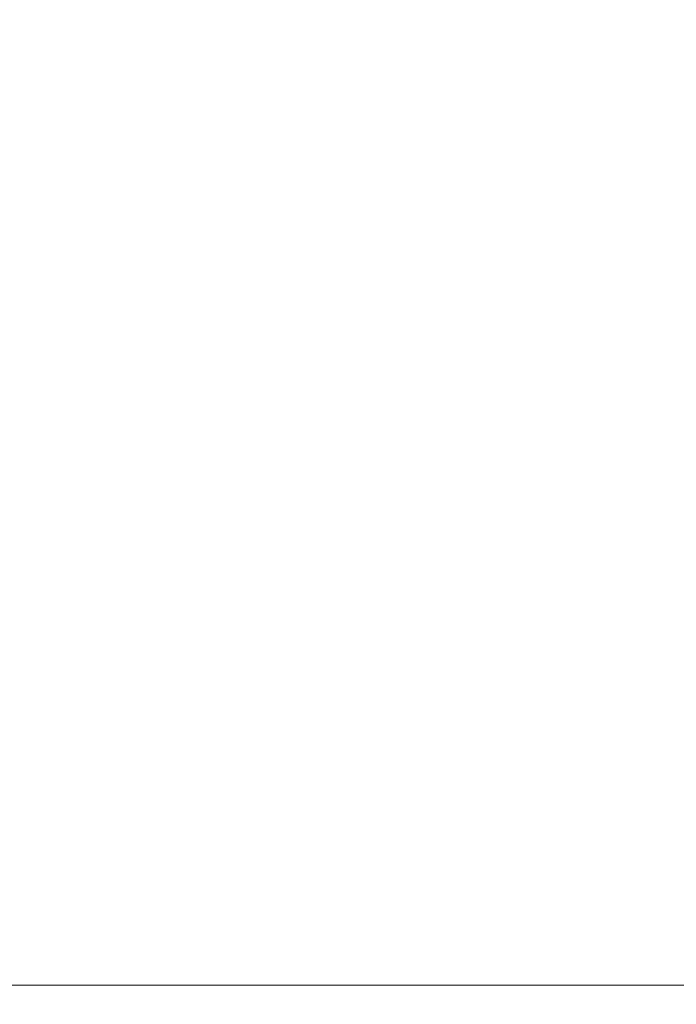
# Model space of a CAD drawing. Header units: millimetres. Extents: x -900 to 900, y -180 to 180.
# Tile 142 of 148: x 688.5 to 696.39, y 3.77 to 15.6. Entities that reach past the tile are written whole.
import ezdxf

# ---------------------------------------------------------------- set-up
doc = ezdxf.new("R2010")
doc.units = ezdxf.units.MM
doc.header["$LTSCALE"] = 25.4
doc.layers.add('None', color=7, linetype='Continuous', lineweight=9)
doc.layers.add('Tafelblad', color=7, linetype='Continuous', lineweight=9)

msp = doc.modelspace()

# ---------------------------------------------------------------- linework, layer by layer
at = {"layer": 'None', "color": 7, "linetype": 'Continuous', "lineweight": 9}
for points, invisible_edges in [([(687.012, 11.939, 291.365), (690.779, 11.939, 291.695), (690.779, 12, 291), (687.133, 12, 290.681)], 15), ([(690.779, 11.939, 248.305), (687.012, 11.939, 248.635), (687.133, 12, 249.319), (690.779, 12, 249)], 15), ([(687.133, 12, 290.681), (690.779, 12, 291), (690.779, 11.939, 290.305), (687.253, 11.939, 289.997)], 15), ([(690.779, 12, 249), (687.133, 12, 249.319), (687.253, 11.939, 250.003), (690.779, 11.939, 249.695)], 15), ([(690.779, 11.939, 291.695), (694.547, 11.939, 291.365), (694.426, 12, 290.681), (690.779, 12, 291)], 15), ([(694.547, 11.939, 248.635), (690.779, 11.939, 248.305), (690.779, 12, 249), (694.426, 12, 249.319)], 15), ([(690.779, 12, 291), (694.426, 12, 290.681), (694.305, 11.939, 289.997), (690.779, 11.939, 290.305)], 15), ([(694.426, 12, 249.319), (690.779, 12, 249), (690.779, 11.939, 249.695), (694.305, 11.939, 250.003)], 15), ([(694.426, 12, 290.681), (697.962, 12, 289.734), (697.724, 11.939, 289.081), (694.305, 11.939, 289.997)], 15), ([(697.962, 12, 250.266), (694.426, 12, 249.319), (694.305, 11.939, 250.003), (697.724, 11.939, 250.919)], 15), ([(694.547, 11.939, 291.365), (698.199, 11.939, 290.386), (697.962, 12, 289.734), (694.426, 12, 290.681)], 15), ([(698.199, 11.939, 249.614), (694.547, 11.939, 248.635), (694.426, 12, 249.319), (697.962, 12, 250.266)], 15), ([(686.895, 11.759, 292.028), (690.779, 11.759, 292.368), (690.779, 11.939, 291.695), (687.012, 11.939, 291.365)], 15), ([(690.779, 11.759, 247.632), (686.895, 11.759, 247.972), (687.012, 11.939, 248.635), (690.779, 11.939, 248.305)], 15), ([(687.253, 11.939, 289.997), (690.779, 11.939, 290.305), (690.779, 11.759, 289.632), (687.37, 11.759, 289.334)], 15), ([(690.779, 11.939, 249.695), (687.253, 11.939, 250.003), (687.37, 11.759, 250.666), (690.779, 11.759, 250.368)], 15), ([(690.779, 11.759, 292.368), (694.664, 11.759, 292.028), (694.547, 11.939, 291.365), (690.779, 11.939, 291.695)], 15), ([(694.664, 11.759, 247.972), (690.779, 11.759, 247.632), (690.779, 11.939, 248.305), (694.547, 11.939, 248.635)], 15), ([(690.779, 11.939, 290.305), (694.305, 11.939, 289.997), (694.188, 11.759, 289.334), (690.779, 11.759, 289.632)], 15), ([(694.305, 11.939, 250.003), (690.779, 11.939, 249.695), (690.779, 11.759, 250.368), (694.188, 11.759, 250.666)], 15), ([(694.305, 11.939, 289.997), (697.724, 11.939, 289.081), (697.494, 11.759, 288.448), (694.188, 11.759, 289.334)], 15), ([(697.724, 11.939, 250.919), (694.305, 11.939, 250.003), (694.188, 11.759, 250.666), (697.494, 11.759, 251.552)], 15), ([(694.664, 11.759, 292.028), (698.43, 11.759, 291.019), (698.199, 11.939, 290.386), (694.547, 11.939, 291.365)], 15), ([(698.43, 11.759, 248.981), (694.664, 11.759, 247.972), (694.547, 11.939, 248.635), (698.199, 11.939, 249.614)], 15), ([(686.785, 11.464, 292.651), (690.779, 11.464, 293), (690.779, 11.759, 292.368), (686.895, 11.759, 292.028)], 15), ([(690.779, 11.464, 247), (686.785, 11.464, 247.349), (686.895, 11.759, 247.972), (690.779, 11.759, 247.632)], 15), ([(687.37, 11.759, 289.334), (690.779, 11.759, 289.632), (690.779, 11.464, 289), (687.48, 11.464, 288.711)], 15), ([(690.779, 11.759, 250.368), (687.37, 11.759, 250.666), (687.48, 11.464, 251.289), (690.779, 11.464, 251)], 15), ([(690.779, 11.464, 293), (694.773, 11.464, 292.651), (694.664, 11.759, 292.028), (690.779, 11.759, 292.368)], 15), ([(694.773, 11.464, 247.349), (690.779, 11.464, 247), (690.779, 11.759, 247.632), (694.664, 11.759, 247.972)], 15), ([(690.779, 11.759, 289.632), (694.188, 11.759, 289.334), (694.079, 11.464, 288.711), (690.779, 11.464, 289)], 15), ([(694.188, 11.759, 250.666), (690.779, 11.759, 250.368), (690.779, 11.464, 251), (694.079, 11.464, 251.289)], 15), ([(694.188, 11.759, 289.334), (697.494, 11.759, 288.448), (697.278, 11.464, 287.854), (694.079, 11.464, 288.711)], 15), ([(697.494, 11.759, 251.552), (694.188, 11.759, 250.666), (694.079, 11.464, 251.289), (697.278, 11.464, 252.146)], 15), ([(694.773, 11.464, 292.651), (698.646, 11.464, 291.613), (698.43, 11.759, 291.019), (694.664, 11.759, 292.028)], 15), ([(698.646, 11.464, 248.387), (694.773, 11.464, 247.349), (694.664, 11.759, 247.972), (698.43, 11.759, 248.981)], 15), ([(686.686, 11.064, 293.213), (690.779, 11.064, 293.571), (690.779, 11.464, 293), (686.785, 11.464, 292.651)], 15), ([(690.779, 11.064, 246.429), (686.686, 11.064, 246.787), (686.785, 11.464, 247.349), (690.779, 11.464, 247)], 15), ([(687.48, 11.464, 288.711), (690.779, 11.464, 289), (690.779, 11.064, 288.429), (687.579, 11.064, 288.149)], 15), ([(690.779, 11.464, 251), (687.48, 11.464, 251.289), (687.579, 11.064, 251.851), (690.779, 11.064, 251.571)], 15), ([(690.779, 11.064, 293.571), (694.872, 11.064, 293.213), (694.773, 11.464, 292.651), (690.779, 11.464, 293)], 15), ([(694.872, 11.064, 246.787), (690.779, 11.064, 246.429), (690.779, 11.464, 247), (694.773, 11.464, 247.349)], 15), ([(690.779, 11.464, 289), (694.079, 11.464, 288.711), (693.979, 11.064, 288.149), (690.779, 11.064, 288.429)], 15), ([(694.079, 11.464, 251.289), (690.779, 11.464, 251), (690.779, 11.064, 251.571), (693.979, 11.064, 251.851)], 15), ([(694.079, 11.464, 288.711), (697.278, 11.464, 287.854), (697.082, 11.064, 287.317), (693.979, 11.064, 288.149)], 15), ([(697.278, 11.464, 252.146), (694.079, 11.464, 251.289), (693.979, 11.064, 251.851), (697.082, 11.064, 252.683)], 15), ([(694.872, 11.064, 293.213), (698.841, 11.064, 292.15), (698.646, 11.464, 291.613), (694.773, 11.464, 292.651)], 15), ([(698.841, 11.064, 247.85), (694.872, 11.064, 246.787), (694.773, 11.464, 247.349), (698.646, 11.464, 248.387)], 15), ([(686.601, 10.571, 293.699), (690.779, 10.571, 294.064), (690.779, 11.064, 293.571), (686.686, 11.064, 293.213)], 15), ([(690.779, 10.571, 245.936), (686.601, 10.571, 246.301), (686.686, 11.064, 246.787), (690.779, 11.064, 246.429)], 15), ([(687.579, 11.064, 288.149), (690.779, 11.064, 288.429), (690.779, 10.571, 287.936), (687.665, 10.571, 287.663)], 15), ([(690.779, 11.064, 251.571), (687.579, 11.064, 251.851), (687.665, 10.571, 252.337), (690.779, 10.571, 252.064)], 15), ([(690.779, 10.571, 294.064), (694.958, 10.571, 293.699), (694.872, 11.064, 293.213), (690.779, 11.064, 293.571)], 15), ([(694.958, 10.571, 246.301), (690.779, 10.571, 245.936), (690.779, 11.064, 246.429), (694.872, 11.064, 246.787)], 15), ([(690.779, 11.064, 288.429), (693.979, 11.064, 288.149), (693.894, 10.571, 287.663), (690.779, 10.571, 287.936)], 15), ([(693.979, 11.064, 251.851), (690.779, 11.064, 251.571), (690.779, 10.571, 252.064), (693.894, 10.571, 252.337)], 15), ([(693.979, 11.064, 288.149), (697.082, 11.064, 287.317), (696.914, 10.571, 286.854), (693.894, 10.571, 287.663)], 15), ([(697.082, 11.064, 252.683), (693.979, 11.064, 251.851), (693.894, 10.571, 252.337), (696.914, 10.571, 253.146)], 15), ([(694.958, 10.571, 293.699), (699.01, 10.571, 292.613), (698.841, 11.064, 292.15), (694.872, 11.064, 293.213)], 15), ([(699.01, 10.571, 247.387), (694.958, 10.571, 246.301), (694.872, 11.064, 246.787), (698.841, 11.064, 247.85)], 15), ([(686.531, 10, 294.092), (690.779, 10, 294.464), (690.779, 10.571, 294.064), (686.601, 10.571, 293.699)], 15), ([(690.779, 10, 245.536), (686.531, 10, 245.908), (686.601, 10.571, 246.301), (690.779, 10.571, 245.936)], 15), ([(687.665, 10.571, 287.663), (690.779, 10.571, 287.936), (690.779, 10, 287.536), (687.734, 10, 287.269)], 15), ([(690.779, 10.571, 252.064), (687.665, 10.571, 252.337), (687.734, 10, 252.731), (690.779, 10, 252.464)], 15), ([(690.779, 10, 294.464), (695.028, 10, 294.092), (694.958, 10.571, 293.699), (690.779, 10.571, 294.064)], 15), ([(695.028, 10, 245.908), (690.779, 10, 245.536), (690.779, 10.571, 245.936), (694.958, 10.571, 246.301)], 15), ([(690.779, 10.571, 287.936), (693.894, 10.571, 287.663), (693.824, 10, 287.269), (690.779, 10, 287.536)], 15), ([(693.894, 10.571, 252.337), (690.779, 10.571, 252.064), (690.779, 10, 252.464), (693.824, 10, 252.731)], 15), ([(693.894, 10.571, 287.663), (696.914, 10.571, 286.854), (696.777, 10, 286.478), (693.824, 10, 287.269)], 15), ([(696.914, 10.571, 253.146), (693.894, 10.571, 252.337), (693.824, 10, 252.731), (696.777, 10, 253.522)], 15), ([(695.028, 10, 294.092), (699.147, 10, 292.989), (699.01, 10.571, 292.613), (694.958, 10.571, 293.699)], 15), ([(699.147, 10, 247.011), (695.028, 10, 245.908), (694.958, 10.571, 246.301), (699.01, 10.571, 247.387)], 15), ([(686.48, 9.368, 294.383), (690.779, 9.368, 294.759), (690.779, 10, 294.464), (686.531, 10, 294.092)], 15), ([(690.779, 9.368, 245.241), (686.48, 9.368, 245.617), (686.531, 10, 245.908), (690.779, 10, 245.536)], 15), ([(687.734, 10, 287.269), (690.779, 10, 287.536), (690.779, 9.368, 287.241), (687.785, 9.368, 286.979)], 15), ([(690.779, 10, 252.464), (687.734, 10, 252.731), (687.785, 9.368, 253.021), (690.779, 9.368, 252.759)], 15), ([(690.779, 9.368, 294.759), (695.079, 9.368, 294.383), (695.028, 10, 294.092), (690.779, 10, 294.464)], 15), ([(695.079, 9.368, 245.617), (690.779, 9.368, 245.241), (690.779, 10, 245.536), (695.028, 10, 245.908)], 15), ([(690.779, 10, 287.536), (693.824, 10, 287.269), (693.773, 9.368, 286.979), (690.779, 9.368, 287.241)], 15), ([(693.824, 10, 252.731), (690.779, 10, 252.464), (690.779, 9.368, 252.759), (693.773, 9.368, 253.021)], 15), ([(693.824, 10, 287.269), (696.777, 10, 286.478), (696.676, 9.368, 286.201), (693.773, 9.368, 286.979)], 15), ([(696.777, 10, 253.522), (693.824, 10, 252.731), (693.773, 9.368, 253.021), (696.676, 9.368, 253.799)], 15), ([(695.079, 9.368, 294.383), (699.247, 9.368, 293.266), (699.147, 10, 292.989), (695.028, 10, 294.092)], 15), ([(699.247, 9.368, 246.734), (695.079, 9.368, 245.617), (695.028, 10, 245.908), (699.147, 10, 247.011)], 15), ([(686.449, 8.695, 294.56), (690.779, 8.695, 294.939), (690.779, 9.368, 294.759), (686.48, 9.368, 294.383)], 15), ([(690.779, 8.695, 245.061), (686.449, 8.695, 245.44), (686.48, 9.368, 245.617), (690.779, 9.368, 245.241)], 15), ([(687.785, 9.368, 286.979), (690.779, 9.368, 287.241), (690.779, 8.695, 287.061), (687.817, 8.695, 286.802)], 15), ([(690.779, 9.368, 252.759), (687.785, 9.368, 253.021), (687.817, 8.695, 253.198), (690.779, 8.695, 252.939)], 15), ([(690.779, 8.695, 294.939), (695.11, 8.695, 294.56), (695.079, 9.368, 294.383), (690.779, 9.368, 294.759)], 15), ([(695.11, 8.695, 245.44), (690.779, 8.695, 245.061), (690.779, 9.368, 245.241), (695.079, 9.368, 245.617)], 15), ([(690.779, 9.368, 287.241), (693.773, 9.368, 286.979), (693.742, 8.695, 286.802), (690.779, 8.695, 287.061)], 15), ([(693.773, 9.368, 253.021), (690.779, 9.368, 252.759), (690.779, 8.695, 252.939), (693.742, 8.695, 253.198)], 15), ([(693.773, 9.368, 286.979), (696.676, 9.368, 286.201), (696.614, 8.695, 286.032), (693.742, 8.695, 286.802)], 15), ([(696.676, 9.368, 253.799), (693.773, 9.368, 253.021), (693.742, 8.695, 253.198), (696.614, 8.695, 253.968)], 15), ([(695.11, 8.695, 294.56), (699.309, 8.695, 293.435), (699.247, 9.368, 293.266), (695.079, 9.368, 294.383)], 15), ([(699.309, 8.695, 246.565), (695.11, 8.695, 245.44), (695.079, 9.368, 245.617), (699.247, 9.368, 246.734)], 15), ([(686.438, 8, 294.62), (690.779, 8, 295), (690.779, 8.695, 294.939), (686.449, 8.695, 294.56)], 15), ([(690.779, 8, 245), (686.438, 8, 245.38), (686.449, 8.695, 245.44), (690.779, 8.695, 245.061)], 15), ([(687.817, 8.695, 286.802), (690.779, 8.695, 287.061), (690.779, 8, 287), (687.827, 8, 286.742)], 15), ([(690.779, 8.695, 252.939), (687.817, 8.695, 253.198), (687.827, 8, 253.258), (690.779, 8, 253)], 15), ([(690.779, 8, 295), (695.121, 8, 294.62), (695.11, 8.695, 294.56), (690.779, 8.695, 294.939)], 15), ([(695.121, 8, 245.38), (690.779, 8, 245), (690.779, 8.695, 245.061), (695.11, 8.695, 245.44)], 15), ([(690.779, 8.695, 287.061), (693.742, 8.695, 286.802), (693.731, 8, 286.742), (690.779, 8, 287)], 15), ([(693.742, 8.695, 253.198), (690.779, 8.695, 252.939), (690.779, 8, 253), (693.731, 8, 253.258)], 15), ([(693.742, 8.695, 286.802), (696.614, 8.695, 286.032), (696.594, 8, 285.975), (693.731, 8, 286.742)], 15), ([(696.614, 8.695, 253.968), (693.742, 8.695, 253.198), (693.731, 8, 253.258), (696.594, 8, 254.025)], 15), ([(695.121, 8, 294.62), (699.33, 8, 293.492), (699.309, 8.695, 293.435), (695.11, 8.695, 294.56)], 15), ([(699.33, 8, 246.508), (695.121, 8, 245.38), (695.11, 8.695, 245.44), (699.309, 8.695, 246.565)], 15), ([(686.449, 7.305, 294.56), (690.779, 7.305, 294.939), (690.779, 8, 295), (686.438, 8, 294.62)], 15), ([(690.779, 7.305, 245.061), (686.449, 7.305, 245.44), (686.438, 8, 245.38), (690.779, 8, 245)], 15), ([(687.827, 8, 286.742), (690.779, 8, 287), (690.779, 7.305, 287.061), (687.817, 7.305, 286.802)], 15), ([(690.779, 8, 253), (687.827, 8, 253.258), (687.817, 7.305, 253.198), (690.779, 7.305, 252.939)], 15), ([(690.779, 8, 287), (693.731, 8, 286.742), (693.742, 7.305, 286.802), (690.779, 7.305, 287.061)], 15), ([(693.731, 8, 253.258), (690.779, 8, 253), (690.779, 7.305, 252.939), (693.742, 7.305, 253.198)], 15), ([(690.779, 7.305, 294.939), (695.11, 7.305, 294.56), (695.121, 8, 294.62), (690.779, 8, 295)], 15), ([(695.11, 7.305, 245.44), (690.779, 7.305, 245.061), (690.779, 8, 245), (695.121, 8, 245.38)], 15), ([(693.731, 8, 286.742), (696.594, 8, 285.975), (696.614, 7.305, 286.032), (693.742, 7.305, 286.802)], 15), ([(696.594, 8, 254.025), (693.731, 8, 253.258), (693.742, 7.305, 253.198), (696.614, 7.305, 253.968)], 15), ([(695.11, 7.305, 294.56), (699.309, 7.305, 293.435), (699.33, 8, 293.492), (695.121, 8, 294.62)], 15), ([(699.309, 7.305, 246.565), (695.11, 7.305, 245.44), (695.121, 8, 245.38), (699.33, 8, 246.508)], 15), ([(686.48, 6.632, 294.383), (690.779, 6.632, 294.759), (690.779, 7.305, 294.939), (686.449, 7.305, 294.56)], 15), ([(690.779, 6.632, 245.241), (686.48, 6.632, 245.617), (686.449, 7.305, 245.44), (690.779, 7.305, 245.061)], 15), ([(687.817, 7.305, 286.802), (690.779, 7.305, 287.061), (690.779, 6.632, 287.241), (687.785, 6.632, 286.979)], 15), ([(690.779, 7.305, 252.939), (687.817, 7.305, 253.198), (687.785, 6.632, 253.021), (690.779, 6.632, 252.759)], 15), ([(690.779, 7.305, 287.061), (693.742, 7.305, 286.802), (693.773, 6.632, 286.979), (690.779, 6.632, 287.241)], 15), ([(693.742, 7.305, 253.198), (690.779, 7.305, 252.939), (690.779, 6.632, 252.759), (693.773, 6.632, 253.021)], 15), ([(690.779, 6.632, 294.759), (695.079, 6.632, 294.383), (695.11, 7.305, 294.56), (690.779, 7.305, 294.939)], 15), ([(695.079, 6.632, 245.617), (690.779, 6.632, 245.241), (690.779, 7.305, 245.061), (695.11, 7.305, 245.44)], 15), ([(693.742, 7.305, 286.802), (696.614, 7.305, 286.032), (696.676, 6.632, 286.201), (693.773, 6.632, 286.979)], 15), ([(696.614, 7.305, 253.968), (693.742, 7.305, 253.198), (693.773, 6.632, 253.021), (696.676, 6.632, 253.799)], 15), ([(695.079, 6.632, 294.383), (699.247, 6.632, 293.266), (699.309, 7.305, 293.435), (695.11, 7.305, 294.56)], 15), ([(699.247, 6.632, 246.734), (695.079, 6.632, 245.617), (695.11, 7.305, 245.44), (699.309, 7.305, 246.565)], 15), ([(686.531, 6, 294.092), (690.779, 6, 294.464), (690.779, 6.632, 294.759), (686.48, 6.632, 294.383)], 15), ([(690.779, 6, 245.536), (686.531, 6, 245.908), (686.48, 6.632, 245.617), (690.779, 6.632, 245.241)], 15), ([(687.785, 6.632, 286.979), (690.779, 6.632, 287.241), (690.779, 6, 287.536), (687.734, 6, 287.269)], 15), ([(690.779, 6.632, 252.759), (687.785, 6.632, 253.021), (687.734, 6, 252.731), (690.779, 6, 252.464)], 15), ([(690.779, 6.632, 287.241), (693.773, 6.632, 286.979), (693.824, 6, 287.269), (690.779, 6, 287.536)], 15), ([(693.773, 6.632, 253.021), (690.779, 6.632, 252.759), (690.779, 6, 252.464), (693.824, 6, 252.731)], 15), ([(690.779, 6, 294.464), (695.028, 6, 294.092), (695.079, 6.632, 294.383), (690.779, 6.632, 294.759)], 15), ([(695.028, 6, 245.908), (690.779, 6, 245.536), (690.779, 6.632, 245.241), (695.079, 6.632, 245.617)], 15), ([(693.773, 6.632, 286.979), (696.676, 6.632, 286.201), (696.777, 6, 286.478), (693.824, 6, 287.269)], 15), ([(696.676, 6.632, 253.799), (693.773, 6.632, 253.021), (693.824, 6, 252.731), (696.777, 6, 253.522)], 15), ([(695.028, 6, 294.092), (699.147, 6, 292.989), (699.247, 6.632, 293.266), (695.079, 6.632, 294.383)], 15), ([(699.147, 6, 247.011), (695.028, 6, 245.908), (695.079, 6.632, 245.617), (699.247, 6.632, 246.734)], 15), ([(686.601, 5.429, 293.699), (690.779, 5.429, 294.064), (690.779, 6, 294.464), (686.531, 6, 294.092)], 15), ([(690.779, 5.429, 245.936), (686.601, 5.429, 246.301), (686.531, 6, 245.908), (690.779, 6, 245.536)], 15), ([(687.734, 6, 287.269), (690.779, 6, 287.536), (690.779, 5.429, 287.936), (687.665, 5.429, 287.663)], 15), ([(690.779, 6, 252.464), (687.734, 6, 252.731), (687.665, 5.429, 252.337), (690.779, 5.429, 252.064)], 15), ([(690.779, 6, 287.536), (693.824, 6, 287.269), (693.894, 5.429, 287.663), (690.779, 5.429, 287.936)], 15), ([(693.824, 6, 252.731), (690.779, 6, 252.464), (690.779, 5.429, 252.064), (693.894, 5.429, 252.337)], 15), ([(690.779, 5.429, 294.064), (694.958, 5.429, 293.699), (695.028, 6, 294.092), (690.779, 6, 294.464)], 15), ([(694.958, 5.429, 246.301), (690.779, 5.429, 245.936), (690.779, 6, 245.536), (695.028, 6, 245.908)], 15), ([(693.824, 6, 287.269), (696.777, 6, 286.478), (696.914, 5.429, 286.854), (693.894, 5.429, 287.663)], 15), ([(696.777, 6, 253.522), (693.824, 6, 252.731), (693.894, 5.429, 252.337), (696.914, 5.429, 253.146)], 15), ([(694.958, 5.429, 293.699), (699.01, 5.429, 292.613), (699.147, 6, 292.989), (695.028, 6, 294.092)], 15), ([(699.01, 5.429, 247.387), (694.958, 5.429, 246.301), (695.028, 6, 245.908), (699.147, 6, 247.011)], 15), ([(686.686, 4.936, 293.213), (690.779, 4.936, 293.571), (690.779, 5.429, 294.064), (686.601, 5.429, 293.699)], 15), ([(690.779, 4.936, 246.429), (686.686, 4.936, 246.787), (686.601, 5.429, 246.301), (690.779, 5.429, 245.936)], 15), ([(687.665, 5.429, 287.663), (690.779, 5.429, 287.936), (690.779, 4.936, 288.429), (687.579, 4.936, 288.149)], 15), ([(690.779, 5.429, 252.064), (687.665, 5.429, 252.337), (687.579, 4.936, 251.851), (690.779, 4.936, 251.571)], 15), ([(690.779, 5.429, 287.936), (693.894, 5.429, 287.663), (693.979, 4.936, 288.149), (690.779, 4.936, 288.429)], 15), ([(693.894, 5.429, 252.337), (690.779, 5.429, 252.064), (690.779, 4.936, 251.571), (693.979, 4.936, 251.851)], 15), ([(690.779, 4.936, 293.571), (694.872, 4.936, 293.213), (694.958, 5.429, 293.699), (690.779, 5.429, 294.064)], 15), ([(694.872, 4.936, 246.787), (690.779, 4.936, 246.429), (690.779, 5.429, 245.936), (694.958, 5.429, 246.301)], 15), ([(693.894, 5.429, 287.663), (696.914, 5.429, 286.854), (697.082, 4.936, 287.317), (693.979, 4.936, 288.149)], 15), ([(696.914, 5.429, 253.146), (693.894, 5.429, 252.337), (693.979, 4.936, 251.851), (697.082, 4.936, 252.683)], 15), ([(694.872, 4.936, 293.213), (698.841, 4.936, 292.15), (699.01, 5.429, 292.613), (694.958, 5.429, 293.699)], 15), ([(698.841, 4.936, 247.85), (694.872, 4.936, 246.787), (694.958, 5.429, 246.301), (699.01, 5.429, 247.387)], 15), ([(686.785, 4.536, 292.651), (690.779, 4.536, 293), (690.779, 4.936, 293.571), (686.686, 4.936, 293.213)], 15), ([(690.779, 4.536, 247), (686.785, 4.536, 247.349), (686.686, 4.936, 246.787), (690.779, 4.936, 246.429)], 15), ([(687.579, 4.936, 288.149), (690.779, 4.936, 288.429), (690.779, 4.536, 289), (687.48, 4.536, 288.711)], 15), ([(690.779, 4.936, 251.571), (687.579, 4.936, 251.851), (687.48, 4.536, 251.289), (690.779, 4.536, 251)], 15), ([(690.779, 4.936, 288.429), (693.979, 4.936, 288.149), (694.079, 4.536, 288.711), (690.779, 4.536, 289)], 15), ([(693.979, 4.936, 251.851), (690.779, 4.936, 251.571), (690.779, 4.536, 251), (694.079, 4.536, 251.289)], 15), ([(690.779, 4.536, 293), (694.773, 4.536, 292.651), (694.872, 4.936, 293.213), (690.779, 4.936, 293.571)], 15), ([(694.773, 4.536, 247.349), (690.779, 4.536, 247), (690.779, 4.936, 246.429), (694.872, 4.936, 246.787)], 15), ([(693.979, 4.936, 288.149), (697.082, 4.936, 287.317), (697.278, 4.536, 287.854), (694.079, 4.536, 288.711)], 15), ([(697.082, 4.936, 252.683), (693.979, 4.936, 251.851), (694.079, 4.536, 251.289), (697.278, 4.536, 252.146)], 15), ([(694.773, 4.536, 292.651), (698.646, 4.536, 291.613), (698.841, 4.936, 292.15), (694.872, 4.936, 293.213)], 15), ([(698.646, 4.536, 248.387), (694.773, 4.536, 247.349), (694.872, 4.936, 246.787), (698.841, 4.936, 247.85)], 15), ([(686.895, 4.241, 292.028), (690.779, 4.241, 292.368), (690.779, 4.536, 293), (686.785, 4.536, 292.651)], 15), ([(690.779, 4.241, 247.632), (686.895, 4.241, 247.972), (686.785, 4.536, 247.349), (690.779, 4.536, 247)], 15), ([(687.48, 4.536, 288.711), (690.779, 4.536, 289), (690.779, 4.241, 289.632), (687.37, 4.241, 289.334)], 15), ([(690.779, 4.536, 251), (687.48, 4.536, 251.289), (687.37, 4.241, 250.666), (690.779, 4.241, 250.368)], 15), ([(690.779, 4.536, 289), (694.079, 4.536, 288.711), (694.188, 4.241, 289.334), (690.779, 4.241, 289.632)], 15), ([(694.079, 4.536, 251.289), (690.779, 4.536, 251), (690.779, 4.241, 250.368), (694.188, 4.241, 250.666)], 15), ([(690.779, 4.241, 292.368), (694.664, 4.241, 292.028), (694.773, 4.536, 292.651), (690.779, 4.536, 293)], 15), ([(694.664, 4.241, 247.972), (690.779, 4.241, 247.632), (690.779, 4.536, 247), (694.773, 4.536, 247.349)], 15), ([(694.079, 4.536, 288.711), (697.278, 4.536, 287.854), (697.494, 4.241, 288.448), (694.188, 4.241, 289.334)], 15), ([(697.278, 4.536, 252.146), (694.079, 4.536, 251.289), (694.188, 4.241, 250.666), (697.494, 4.241, 251.552)], 15), ([(694.664, 4.241, 292.028), (698.43, 4.241, 291.019), (698.646, 4.536, 291.613), (694.773, 4.536, 292.651)], 15), ([(698.43, 4.241, 248.981), (694.664, 4.241, 247.972), (694.773, 4.536, 247.349), (698.646, 4.536, 248.387)], 15), ([(687.012, 4.061, 291.365), (690.779, 4.061, 291.695), (690.779, 4.241, 292.368), (686.895, 4.241, 292.028)], 15), ([(690.779, 4.061, 248.305), (687.012, 4.061, 248.635), (686.895, 4.241, 247.972), (690.779, 4.241, 247.632)], 15), ([(687.37, 4.241, 289.334), (690.779, 4.241, 289.632), (690.779, 4.061, 290.305), (687.253, 4.061, 289.997)], 15), ([(690.779, 4.241, 250.368), (687.37, 4.241, 250.666), (687.253, 4.061, 250.003), (690.779, 4.061, 249.695)], 15), ([(690.779, 4.241, 289.632), (694.188, 4.241, 289.334), (694.305, 4.061, 289.997), (690.779, 4.061, 290.305)], 15), ([(694.188, 4.241, 250.666), (690.779, 4.241, 250.368), (690.779, 4.061, 249.695), (694.305, 4.061, 250.003)], 15), ([(690.779, 4.061, 291.695), (694.547, 4.061, 291.365), (694.664, 4.241, 292.028), (690.779, 4.241, 292.368)], 15), ([(694.547, 4.061, 248.635), (690.779, 4.061, 248.305), (690.779, 4.241, 247.632), (694.664, 4.241, 247.972)], 15), ([(694.188, 4.241, 289.334), (697.494, 4.241, 288.448), (697.724, 4.061, 289.081), (694.305, 4.061, 289.997)], 15), ([(697.494, 4.241, 251.552), (694.188, 4.241, 250.666), (694.305, 4.061, 250.003), (697.724, 4.061, 250.919)], 15), ([(694.547, 4.061, 291.365), (698.199, 4.061, 290.386), (698.43, 4.241, 291.019), (694.664, 4.241, 292.028)], 15), ([(698.199, 4.061, 249.614), (694.547, 4.061, 248.635), (694.664, 4.241, 247.972), (698.43, 4.241, 248.981)], 15), ([(687.133, 4, 290.681), (690.779, 4, 291), (690.779, 4.061, 291.695), (687.012, 4.061, 291.365)], 14), ([(690.779, 4, 249), (687.133, 4, 249.319), (687.012, 4.061, 248.635), (690.779, 4.061, 248.305)], 14), ([(687.253, 4.061, 289.997), (690.779, 4.061, 290.305), (690.779, 4, 291), (687.133, 4, 290.681)], 11), ([(690.779, 4.061, 249.695), (687.253, 4.061, 250.003), (687.133, 4, 249.319), (690.779, 4, 249)], 11), ([(690.779, 4.061, 290.305), (694.305, 4.061, 289.997), (694.426, 4, 290.681), (690.779, 4, 291)], 11), ([(694.305, 4.061, 250.003), (690.779, 4.061, 249.695), (690.779, 4, 249), (694.426, 4, 249.319)], 11), ([(690.779, 4, 291), (694.426, 4, 290.681), (694.547, 4.061, 291.365), (690.779, 4.061, 291.695)], 14), ([(694.426, 4, 249.319), (690.779, 4, 249), (690.779, 4.061, 248.305), (694.547, 4.061, 248.635)], 14), ([(694.305, 4.061, 289.997), (697.724, 4.061, 289.081), (697.962, 4, 289.734), (694.426, 4, 290.681)], 11), ([(697.724, 4.061, 250.919), (694.305, 4.061, 250.003), (694.426, 4, 249.319), (697.962, 4, 250.266)], 11), ([(694.426, 4, 290.681), (697.962, 4, 289.734), (698.199, 4.061, 290.386), (694.547, 4.061, 291.365)], 14), ([(697.962, 4, 250.266), (694.426, 4, 249.319), (694.547, 4.061, 248.635), (698.199, 4.061, 249.614)], 14), ([(686.907, 3.783, 291.96), (690.779, 3.783, 292.299), (690.779, 3.945, 291.658), (687.018, 3.945, 291.329)], 15), ([(690.779, 3.783, 247.701), (686.907, 3.783, 248.04), (687.018, 3.945, 248.671), (690.779, 3.945, 248.342)], 15), ([(687.018, 3.945, 291.329), (690.779, 3.945, 291.658), (690.779, 4, 291), (687.133, 4, 290.681)], 11), ([(690.779, 3.945, 248.342), (687.018, 3.945, 248.671), (687.133, 4, 249.319), (690.779, 4, 249)], 11), ([(687.133, 4, 290.681), (690.779, 4, 291), (690.779, 3.939, 290.305), (687.253, 3.939, 289.997)], 14), ([(690.779, 4, 249), (687.133, 4, 249.319), (687.253, 3.939, 250.003), (690.779, 3.939, 249.695)], 14), ([(687.253, 3.939, 289.997), (690.779, 3.939, 290.305), (690.779, 3.759, 289.632), (687.37, 3.759, 289.334)], 15), ([(690.779, 3.939, 249.695), (687.253, 3.939, 250.003), (687.37, 3.759, 250.666), (690.779, 3.759, 250.368)], 15), ([(690.779, 3.945, 291.658), (694.54, 3.945, 291.329), (694.426, 4, 290.681), (690.779, 4, 291)], 11), ([(694.54, 3.945, 248.671), (690.779, 3.945, 248.342), (690.779, 4, 249), (694.426, 4, 249.319)], 11), ([(690.779, 4, 291), (694.426, 4, 290.681), (694.305, 3.939, 289.997), (690.779, 3.939, 290.305)], 14), ([(694.426, 4, 249.319), (690.779, 4, 249), (690.779, 3.939, 249.695), (694.305, 3.939, 250.003)], 14), ([(690.779, 3.783, 292.299), (694.651, 3.783, 291.96), (694.54, 3.945, 291.329), (690.779, 3.945, 291.658)], 15), ([(694.651, 3.783, 248.04), (690.779, 3.783, 247.701), (690.779, 3.945, 248.342), (694.54, 3.945, 248.671)], 15), ([(690.779, 3.939, 290.305), (694.305, 3.939, 289.997), (694.188, 3.759, 289.334), (690.779, 3.759, 289.632)], 15), ([(694.305, 3.939, 250.003), (690.779, 3.939, 249.695), (690.779, 3.759, 250.368), (694.188, 3.759, 250.666)], 15), ([(694.305, 3.939, 289.997), (697.724, 3.939, 289.081), (697.494, 3.759, 288.448), (694.188, 3.759, 289.334)], 15), ([(697.724, 3.939, 250.919), (694.305, 3.939, 250.003), (694.188, 3.759, 250.666), (697.494, 3.759, 251.552)], 15), ([(694.426, 4, 290.681), (697.962, 4, 289.734), (697.724, 3.939, 289.081), (694.305, 3.939, 289.997)], 14), ([(697.962, 4, 250.266), (694.426, 4, 249.319), (694.305, 3.939, 250.003), (697.724, 3.939, 250.919)], 14), ([(694.54, 3.945, 291.329), (698.187, 3.945, 290.352), (697.962, 4, 289.734), (694.426, 4, 290.681)], 11), ([(698.187, 3.945, 249.648), (694.54, 3.945, 248.671), (694.426, 4, 249.319), (697.962, 4, 250.266)], 11), ([(694.651, 3.783, 291.96), (698.406, 3.783, 290.954), (698.187, 3.945, 290.352), (694.54, 3.945, 291.329)], 15), ([(698.406, 3.783, 249.046), (694.651, 3.783, 248.04), (694.54, 3.945, 248.671), (698.187, 3.945, 249.648)], 15), ([(686.802, 3.518, 292.556), (690.779, 3.518, 292.904), (690.779, 3.783, 292.299), (686.907, 3.783, 291.96)], 15), ([(690.779, 3.518, 247.096), (686.802, 3.518, 247.444), (686.907, 3.783, 248.04), (690.779, 3.783, 247.701)], 15), ([(690.779, 3.518, 292.904), (694.757, 3.518, 292.556), (694.651, 3.783, 291.96), (690.779, 3.783, 292.299)], 15), ([(694.757, 3.518, 247.444), (690.779, 3.518, 247.096), (690.779, 3.783, 247.701), (694.651, 3.783, 248.04)], 15), ([(694.757, 3.518, 292.556), (698.613, 3.518, 291.523), (698.406, 3.783, 290.954), (694.651, 3.783, 291.96)], 15), ([(698.613, 3.518, 248.477), (694.757, 3.518, 247.444), (694.651, 3.783, 248.04), (698.406, 3.783, 249.046)], 15)]:
    msp.add_3dface(points, dxfattribs=dict(at, invisible_edges=invisible_edges))
at = {"layer": 'Tafelblad', "color": 7, "linetype": 'Continuous', "lineweight": 9}
for points in [[(-899.998, 180, 460), (900.002, 180, 460), (900.002, -180, 460), (-899.998, -180, 460)], [(-899.998, 180, 420), (900.002, 180, 420), (900.002, -180, 420), (-899.998, -180, 420)]]:
    msp.add_3dface(points, dxfattribs=at)

doc.saveas('drawing.dxf')
